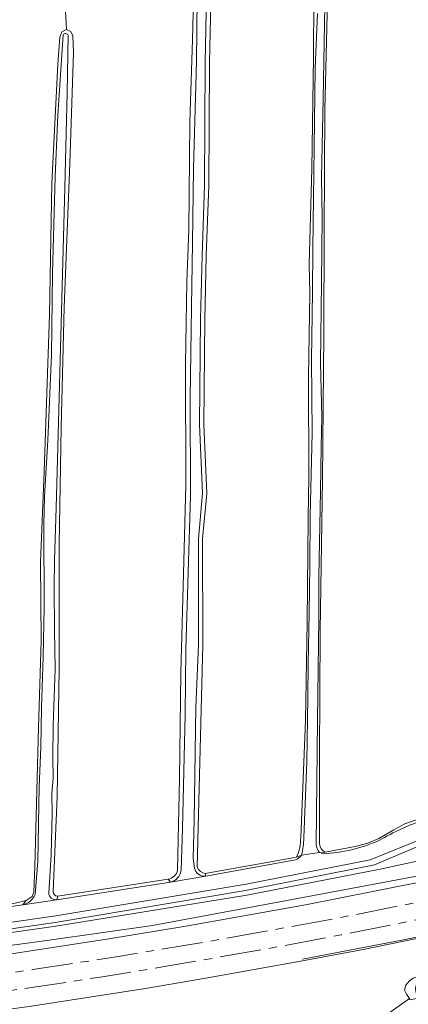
# Model space of a CAD drawing. Header units: metres. Extents: x 92650 to 117222, y 425801 to 461092.
# Tile 21 of 146: x 114544 to 114638, y 426886 to 427125. Entities that reach past the tile are written whole.
import ezdxf

# ---------------------------------------------------------------- set-up
doc = ezdxf.new("R2010")
doc.units = ezdxf.units.M
doc.linetypes.add('AM-AS-SO', pattern=[16, 10, -2, 2, -2])
for name, color, linetype, lineweight in [('B-WE-AM-AS_SPOOR_TREIN-G', 253, 'AM-AS-SO', 15), ('B-WE-GR-GRAS-GV', 253, 'CONTINUOUS', 15), ('B-WE-KW-KUNSTWERK_GELUIDSWERING_SCHERM-G', 253, 'CONTINUOUS', 15), ('B-WE-OG-TERREIN_OEVER-GV', 253, 'CONTINUOUS', 15), ('B-WE-OG-WATER-GV', 253, 'CONTINUOUS', 15), ('B-WE-OG-WATER_SLOOT-GV', 253, 'CONTINUOUS', 15), ('B-WE-OG-WEG-GV', 253, 'CONTINUOUS', 15), ('B-WE-VH-HALFVERHARDING-GV', 253, 'CONTINUOUS', 15), ('B-WE-VH-HALFVERHARDING_GRIND-GV', 253, 'CONTINUOUS', 15)]:
    doc.layers.add(name, color=color, linetype=linetype, lineweight=lineweight)

msp = doc.modelspace()

# ---------------------------------------------------------------- linework, layer by layer
at = {"layer": 'B-WE-AM-AS_SPOOR_TREIN-G', "transparency": 33554687, "flags": 128}
for points in [[(111699.483, 427395.546), (111729.431, 427385.913), (112804.861, 427037.907), (112908.978, 427004.286), (112917.044, 427001.741), (112985.209, 426979.608), (113017.844, 426969.128), (113053.799, 426957.763), (113076.59, 426950.793), (113101.8, 426943.381), (113125.813, 426936.477), (113135.774, 426933.685), (113153.614, 426928.857), (113183.137, 426921.118), (113198.047, 426917.301), (113214.291, 426913.332), (113240.601, 426907.152), (113263.638, 426901.964), (113279.689, 426898.468), (113302.617, 426893.685), (113327.18, 426888.848), (113353.928, 426883.697), (113363.984, 426881.89), (113376.232, 426879.739), (113402.415, 426875.351), (113430.681, 426870.969), (113442.992, 426869.177), (113460.008, 426866.76), (113487.354, 426863.155), (113501.87, 426861.342), (113526.256, 426858.519), (113547.931, 426856.163), (113570.771, 426853.958), (113589.055, 426852.333), (113607.69, 426850.806), (113628.317, 426849.278), (113645.983, 426848.124), (113666.986, 426846.883), (113689.998, 426845.732), (113716.165, 426844.698), (113727.361, 426844.356), (113752.532, 426843.712), (113775.793, 426843.369), (113797.587, 426843.23), (113829.739, 426843.465), (113845.789, 426843.678), (113861.239, 426843.986), (113884.387, 426844.65), (113911.064, 426845.706), (113940.081, 426847.03), (113984.131, 426849.481), (113991.357, 426850), (114315.135, 426869.272), (114339.318, 426870.602), (114367.423, 426872.367), (114399.458, 426874.536), (114412.66, 426875.556), (114438.815, 426877.641), (114451.345, 426878.748), (114478.566, 426881.421), (114497.3, 426883.459), (114525.185, 426886.936), (114543.938, 426889.51), (114563.937, 426892.514), (114579.941, 426895.15), (114602.646, 426899.093), (114621.898, 426902.713), (114640.176, 426906.313), (114660.988, 426910.645), (114686.397, 426916.383), (114714.474, 426923.091), (114743.965, 426930.738), (114764.936, 426936.566), (114787.464, 426943.082), (114818.673, 426952.667), (114835.404, 426958.131), (114857.42, 426965.534), (114875.96, 426972.027), (114898.606, 426980.337), (114907.122, 426983.521), (114942.888, 426997.497), (114968.943, 427008.378), (114987.098, 427016.256), (115005.199, 427024.306), (115024.446, 427033.208), (115046.83, 427043.873), (115057.294, 427049.017), (115084.495, 427062.777), (115091.361, 427066.36), (115116.054, 427079.526), (115141.36, 427093.6), (115156.689, 427102.379), (115165.094, 427107.293), (115177.175, 427114.466), (115196.602, 427126.296), (115216.359, 427138.696), (115237.391, 427152.291), (115257.702, 427165.811), (115280.215, 427181.2), (115300.901, 427195.618), (115321.022, 427209.863), (115432.763, 427290.215), (115440.768, 427295.883), (115449.234, 427301.835), (115471.874, 427317.458), (115492.455, 427331.346), (115510.31, 427343.18), (115525.502, 427353.072), (115552.371, 427370.178), (115579.43, 427386.977), (115607.971, 427404.141), (115624.196, 427413.648), (115646.336, 427426.396), (115666.835, 427437.918), (115686.379, 427448.756), (115704.96, 427458.759), (115725.44, 427469.571), (115742.137, 427478.221), (115758.8, 427486.728), (115779.345, 427496.923), (115798.608, 427506.295), (115814.199, 427513.755), (115831.49, 427521.861), (115844.85, 427528.016), (115859.619, 427534.681), (115879.159, 427543.35), (115893.364, 427549.531), (115919.359, 427560.585), (115940.628, 427569.371), (115979, 427584.761), (116028.463, 427604.166), (116098.773, 427631.574)], [(111701.1, 427399.437), (112937.096, 426999.53), (113024.665, 426971.302), (113062.185, 426959.557), (113077.296, 426954.917), (113094.999, 426949.645), (113124.038, 426941.283), (113146.323, 426935.124), (113171.08, 426928.509), (113196.837, 426921.928), (113205.62, 426919.76), (113235.659, 426912.586), (113252.611, 426908.684), (113278.355, 426903.048), (113306.131, 426897.245), (113333.273, 426891.937), (113356.655, 426887.587), (113402.187, 426879.685), (113450.413, 426872.371), (113478.768, 426868.499), (113491.796, 426866.796), (113506.104, 426865.046), (113526.682, 426862.672), (113563.387, 426858.868), (113587.221, 426856.7), (113610.706, 426854.791), (113622.764, 426853.895), (113649.433, 426852.111), (113672.253, 426850.793), (113696.949, 426849.631), (113732.516, 426848.411), (113758.576, 426847.804), (113798.265, 426847.457), (113812.753, 426847.472), (113839.264, 426847.712), (113866.215, 426848.238), (113878.212, 426848.631), (113930.114, 426850.793), (113992.263, 426854.202), (114285.473, 426871.707), (114314.692, 426873.562), (114327.037, 426874.193), (114375.652, 426877.266), (114415.041, 426880.014), (114440.79, 426882.119), (114462.699, 426884.129), (114486.07, 426886.526), (114506.655, 426888.905), (114525.167, 426891.23), (114547.07, 426894.264), (114568.83, 426897.614), (114590.662, 426901.262), (114621.317, 426906.804), (114643.486, 426911.216), (114668.486, 426916.565), (114681.418, 426919.499), (114701.607, 426924.239), (114734.905, 426932.637), (114756.28, 426938.423), (114770.903, 426942.548), (114790.264, 426948.254), (114806.01, 426953.036), (114831.902, 426961.245), (114839.355, 426963.729), (114846.497, 426966.217), (114852.5, 426968.126), (114877.856, 426977.14), (114892.894, 426982.661), (114897.518, 426984.288), (114924.093, 426994.486), (114949.692, 427004.841), (114962.978, 427010.39), (114990.365, 427022.266), (115014.002, 427032.961), (115026.186, 427038.637), (115048.123, 427049.176), (115059.037, 427054.56), (115073.765, 427062.001), (115087.392, 427069.034), (115099.65, 427075.505), (115125.64, 427089.621), (115139.372, 427097.324), (115154.573, 427106.03), (115165.857, 427112.617), (115185.955, 427124.696), (115198.431, 427132.357), (115222.338, 427147.512), (115244.979, 427162.371), (115267.203, 427177.349), (115289.828, 427192.984), (115299.593, 427199.833), (115324.587, 427217.589), (115435.804, 427297.423), (115465.834, 427318.333), (115482.224, 427329.5), (115493.269, 427336.855), (115533.14, 427362.932), (115565.2, 427383.133), (115594.042, 427400.721), (115618.184, 427415.036), (115646.529, 427431.369), (115672.366, 427445.84), (115684.477, 427452.503), (115703.395, 427462.714), (115718.562, 427470.74), (115739.168, 427481.446), (115758.878, 427491.47), (115788.333, 427506.027), (115806.425, 427514.738), (115835.862, 427528.527), (115860.945, 427539.888), (115882.786, 427549.543), (115916.541, 427563.965), (115952.829, 427578.849), (115977.374, 427588.639), (116035.611, 427611.427)]]:
    msp.add_lwpolyline(points, dxfattribs=at)
at = {"layer": 'B-WE-GR-GRAS-GV', "transparency": 33554687, "flags": 128}
for points in [[(114612.078, 426926.302), (114613.234, 426954.688), (114613.672, 426978.531), (114613.93, 427003.875), (114614.07, 427013.75), (114614.008, 427038.031), (114614.305, 427058.344), (114614.172, 427065.344), (114614.773, 427088.563), (114615.18, 427115.813), (114615.297, 427129.938), (114615.82, 427139.219), (114615.594, 427144.625), (114616.359, 427173.844), (114616.266, 427183.781), (114615.672, 427194.906), (114615.281, 427225.438), (114615.75, 427254.594), (114616.07, 427286.281), (114616.633, 427308.313), (114616.523, 427327.813), (114616.977, 427329.875), (114617.523, 427330.719), (114618.411, 427331.004)], [(114582.178, 426918.414), (114582.676, 426940.572), (114583.015, 426966.299), (114583.545, 426987.295), (114584.165, 427011.832), (114584.126, 427041.123), (114584.438, 427061.25), (114584.93, 427073.625), (114585.203, 427099.844), (114585.828, 427119.906), (114586.438, 427145.656), (114587.258, 427175.531), (114587.016, 427202.438), (114587.898, 427233.844), (114588.117, 427258.656), (114588.492, 427289.75), (114589.258, 427309.438), (114589.563, 427320.75), (114589.74, 427325.354)], [(114524.57, 426907.813), (114542.773, 426910.375), (114545.445, 426911), (114546.922, 426912.031), (114547.344, 426913.031), (114547.555, 426919.32), (114548.452, 426953.007), (114549.07, 426973.938), (114548.961, 426993.156), (114549.789, 427015.125), (114551.109, 427053.219), (114551.648, 427085.031), (114553.164, 427113.906), (114553.641, 427120.469), (114554.063, 427121.75), (114555.203, 427122.313), (114554.961, 427126.813), (114552.719, 427126.875), (114529.203, 427127.375), (114527.819, 427127.467)], [(114590.234, 427128.926), (114589.949, 427114.352), (114589.754, 427084.54), (114589.459, 427075.987), (114589.163, 427067.434), (114588.794, 427052.077), (114588.578, 427026.5), (114589.257, 427009.8), (114588.275, 426998.741), (114588.318, 426973.088), (114587.269, 426931.992), (114586.94, 426919.091)], [(114618.617, 427129.531), (114617.938, 427102.875), (114617.758, 427073.281), (114617.719, 427048.406), (114617.398, 427013.188), (114616.781, 426976.469), (114616.681, 426946.025), (114616.614, 426924.794)], [(114555.203, 427122.313), (114556.297, 427121.875), (114556.75, 427120.844), (114556.945, 427116.781), (114556.039, 427089.875), (114554.688, 427054.875), (114553.938, 427025.875), (114553.461, 426997.313), (114553.461, 426967.281), (114552.93, 426936.219), (114551.964, 426913.244)], [(114826.273, 426976.218), (114825.055, 426972.563), (114823.481, 426969.113), (114821.809, 426966.506), (114819.541, 426964.527), (114816.918, 426962.945), (114810.653, 426960.361), (114753.531, 426943.913), (114724.984, 426936.471), (114693.857, 426928.777), (114665.542, 426922.298), (114641.97, 426917.296), (114608.75, 426911.007), (114576.11, 426904.941), (114551.015, 426901.372), (114490.089, 426893.137), (114471.2, 426891.113), (114433.139, 426888.183), (114394.567, 426885.667), (114340.508, 426882.291)], [(114369.155, 426881.33), (114408.587, 426883.924), (114428.097, 426885.381), (114439.573, 426886.439), (114455.254, 426887.696), (114466.116, 426888.567), (114485.122, 426890.559), (114508.116, 426893.434), (114531.76, 426896.569), (114565.052, 426901.645), (114584.227, 426904.799), (114613.212, 426909.99), (114629.615, 426913.188), (114659.71, 426919.214), (114684.308, 426924.737), (114709.982, 426930.852), (114729.608, 426935.936), (114756.884, 426943.214), (114790.739, 426953.103), (114819.213, 426961.768), (114832.727, 426966.289)], [(114833.293, 426952.901), (114825.822, 426950.451), (114788.689, 426938.931), (114760.557, 426930.744), (114730.521, 426922.717), (114700.579, 426915.234), (114688.781, 426912.357), (114681.116, 426910.591), (114656.83, 426905.176), (114626.797, 426899.068), (114612.555, 426896.384), (114589.065, 426892.157), (114574.392, 426889.719), (114546.184, 426885.336), (114519.086, 426881.659), (114507.573, 426880.217), (114490.992, 426878.313), (114469.449, 426876.05), (114439.451, 426873.239), (114409.505, 426870.837), (114389.632, 426869.566), (114359.589, 426867.401)], [(114632.623, 426883.138), (114638.475, 426887.249), (114637.758, 426888.32), (114637.295, 426889.277), (114637.597, 426890.501), (114638.395, 426891.467), (114639.398, 426892.221), (114643.803, 426893.848), (114648.464, 426894.752), (114648.527, 426894.764), (114649.227, 426894.882), (114649.488, 426894.925), (114649.507, 426894.929), (114677.159, 426899.572), (114697.058, 426904.564), (114705.877, 426907.69), (114718.19, 426909.796), (114746.426, 426916.569), (114786.813, 426927.619), (114814.638, 426937.945), (114819.64, 426941.08), (114822.83, 426941.945), (114825.025, 426942.101), (114826.638, 426941.867)], [(114618.046, 426922.768), (114625.273, 426924.094), (114628.344, 426924.938), (114631.078, 426926.063), (114634.695, 426928.188), (114637.383, 426929.625), (114642.044, 426931.226)], [(114588.922, 426917.578), (114608.406, 426921.063), (114611.094, 426921.531)], [(114553.098, 426912.067), (114579.89, 426916.239)]]:
    msp.add_lwpolyline(points, dxfattribs=at)
at = {"layer": 'B-WE-GR-GRAS-GV', "transparency": 33554687}
for points in [[(114611.094, 426921.531, 0.1022992), (114612.078, 426926.302)], [(114616.614, 426924.794, 0.2614573), (114618.046, 426922.768)], [(114579.89, 426916.239, 0.33767), (114582.178, 426918.414)], [(114586.94, 426919.091, 0.2515416), (114588.922, 426917.578)], [(114551.964, 426913.244, 0.3708276), (114553.098, 426912.067)]]:
    msp.add_lwpolyline(points, format="xyb", dxfattribs=at)
at = {"layer": 'B-WE-KW-KUNSTWERK_GELUIDSWERING_SCHERM-G', "transparency": 33554687, "flags": 128}
for points in [[(114612.538, 426896.765), (114637.021, 426901.523), (114666.472, 426907.604), (114705.34, 426916.578), (114744.047, 426926.527), (114777.998, 426935.981), (114811.443, 426946.065), (114848.074, 426957.75), (114848.125, 426957.767)], [(114469.249, 426876.047), (114490.992, 426878.313), (114507.573, 426880.217), (114519.086, 426881.659), (114546.184, 426885.336), (114574.392, 426889.719), (114589.065, 426892.157), (114612.555, 426896.384)]]:
    msp.add_lwpolyline(points, dxfattribs=at)
at = {"layer": 'B-WE-OG-TERREIN_OEVER-GV', "transparency": 33554687, "flags": 128}
for points in [[(114589.74, 427325.354), (114589.563, 427320.75), (114589.258, 427309.438), (114588.492, 427289.75), (114588.117, 427258.656), (114587.898, 427233.844), (114587.016, 427202.438), (114587.258, 427175.531), (114586.438, 427145.656), (114585.828, 427119.906), (114585.203, 427099.844), (114584.93, 427073.625), (114584.438, 427061.25), (114584.126, 427041.123), (114584.165, 427011.832), (114583.545, 426987.295), (114583.015, 426966.299), (114582.676, 426940.572), (114582.178, 426918.414)], [(114583.055, 426918.281), (114583.401, 426928.463), (114584.036, 426956.154), (114584.236, 426972.041), (114585.31, 427009.203), (114585.282, 427032.82), (114585.576, 427055.008), (114585.782, 427070.607), (114586.021, 427088.628), (114586.789, 427114.624), (114587.001, 427137.859), (114588.143, 427166.282), (114588.585, 427177.286), (114588.262, 427200.77), (114588.931, 427227.031), (114589.486, 427242.836), (114589.563, 427265.952), (114589.618, 427282.831), (114590.058, 427296.05), (114590.308, 427322.963), (114590.33, 427325.354)], [(114592.058, 427325.455), (114592.63, 427314.122), (114592.156, 427284.781), (114592.182, 427269.667), (114590.631, 427207.396), (114590.491, 427175.151), (114589.714, 427155.134), (114588.916, 427114.366), (114588.721, 427084.561), (114588.131, 427067.464), (114587.761, 427052.094), (114587.545, 427026.509), (114588.223, 427009.825), (114587.243, 426998.785), (114587.286, 426973.086), (114586.596, 426957.975), (114586.243, 426930.539), (114585.961, 426921.188), (114586.32, 426918.906)], [(114615.297, 427129.938), (114615.18, 427115.813), (114614.773, 427088.563), (114614.172, 427065.344), (114614.305, 427058.344), (114614.008, 427038.031), (114614.07, 427013.75), (114613.93, 427003.875), (114613.672, 426978.531), (114613.234, 426954.688), (114612.078, 426926.302)], [(114586.94, 426919.091), (114587.269, 426931.992), (114588.318, 426973.088), (114588.275, 426998.741), (114589.257, 427009.8), (114588.578, 427026.5), (114588.794, 427052.077), (114589.163, 427067.434), (114589.459, 427075.987), (114589.754, 427084.54), (114589.949, 427114.352), (114590.234, 427128.926)], [(114617.969, 427128.192), (114617.503, 427105.552), (114617.111, 427086.524), (114617.294, 427076.773), (114617.117, 427061.001), (114616.9, 427041.581), (114617.196, 427028.274), (114617.057, 427021.159), (114616.847, 427010.352), (114616.443, 426989.594), (114616.484, 426979.56), (114616.179, 426954.799), (114615.806, 426924.629)], [(114616.614, 426924.794), (114616.681, 426946.025), (114616.781, 426976.469), (114617.398, 427013.188), (114617.719, 427048.406), (114617.758, 427073.281), (114617.938, 427102.875), (114618.617, 427129.531)], [(114612.824, 426926.281), (114613.561, 426944.692), (114613.8, 426960.346), (114613.924, 426968.446), (114614.114, 426980.86), (114614.291, 426992.428), (114614.344, 427004.332), (114614.838, 427024.476), (114614.734, 427042.253), (114614.925, 427058.712), (114615.046, 427069.218), (114615.331, 427093.839), (114615.552, 427112.931), (114616.137, 427126.269)], [(114551.964, 426913.244), (114552.93, 426936.219), (114553.461, 426967.281), (114553.461, 426997.313), (114553.938, 427025.875), (114554.688, 427054.875), (114556.039, 427089.875), (114556.945, 427116.781), (114556.75, 427120.844), (114556.297, 427121.875), (114555.203, 427122.313), (114554.063, 427121.75), (114553.641, 427120.469), (114553.164, 427113.906), (114551.648, 427085.031), (114551.109, 427053.219), (114549.789, 427015.125), (114548.961, 426993.156), (114549.07, 426973.938), (114548.452, 426953.007), (114547.555, 426919.32), (114547.344, 426913.031), (114546.922, 426912.031), (114545.445, 426911)], [(114547.601, 426912.457), (114548.302, 426920.542), (114548.574, 426938.594), (114549.024, 426948.228), (114549.161, 426957.746), (114549.561, 426970.175), (114549.787, 426982.169), (114549.759, 427002.154), (114549.884, 427009.072), (114550.743, 427022.701), (114551.568, 427043.423), (114551.85, 427063.213), (114552.497, 427086.666), (114553.123, 427101.563), (114554.407, 427121.092)], [(114555.671, 427120.985), (114555.418, 427107.016), (114554.806, 427083.961), (114553.056, 427018.107), (114552.742, 427006.291), (114552.307, 426993.571), (114552.221, 426986.944), (114552.283, 426976.646), (114552.457, 426967.154), (114552.009, 426953.547), (114551.957, 426945.737), (114552.022, 426940.73), (114551.674, 426936.963), (114551.788, 426932.168), (114551.505, 426922.132), (114550.918, 426912.881)], [(114819.528, 426995.123), (114819.793, 426988.658), (114819.031, 426980.898), (114817.965, 426976.189), (114817.774, 426975.345), (114814.694, 426970.156), (114810.433, 426967.394), (114767.001, 426954.075), (114739.382, 426946.367), (114691.905, 426934.452), (114673.028, 426932.494), (114642.945, 426926.583), (114628.949, 426920.884), (114598.838, 426915.032), (114552.675, 426907.347), (114512.62, 426901.566), (114490.285, 426898.889), (114482.207, 426897.921), (114460.835, 426896.307), (114412.849, 426893.418), (114396.534, 426892.351), (114387.689, 426891.772), (114309.896, 426886.682)], [(114364.64, 426888.764), (114412.885, 426891.792), (114460.822, 426894.488), (114482.515, 426896.547), (114512.638, 426899.931), (114552.514, 426905.692), (114598.703, 426913.449), (114630.032, 426919.678), (114643.948, 426925.554), (114673.38, 426931.138), (114692.249, 426933.125), (114739.289, 426944.842), (114767.195, 426952.531), (114798.787, 426962.208), (114811.401, 426966.456), (114815.739, 426969.584), (114818.537, 426973.8), (114820.387, 426980.741), (114820.971, 426988.253), (114820.694, 426995.16)], [(114642.044, 426931.226), (114637.383, 426929.625), (114634.695, 426928.188), (114631.078, 426926.063), (114628.344, 426924.938), (114625.273, 426924.094), (114618.046, 426922.768)], [(114611.094, 426921.531), (114612.313, 426922.063)], [(114616.617, 426922.688), (114616.93, 426922.563), (114618.046, 426922.768)], [(114616.93, 426922.563), (114617.5, 426922.346)], [(114611.094, 426921.531), (114608.406, 426921.063), (114588.922, 426917.578)], [(114589.03, 426916.972), (114610.778, 426920.862)], [(114589.03, 426916.972), (114588.922, 426917.578)], [(114552.874, 426911.169), (114580.506, 426915.479)], [(114579.89, 426916.239), (114553.098, 426912.067)], [(114579.89, 426916.239), (114580.506, 426915.479)], [(114524.468, 426907.037), (114544.613, 426909.945), (114545.445, 426911), (114542.773, 426910.375), (114524.57, 426907.813)], [(114552.874, 426911.169), (114553.098, 426912.067)], [(114640.106, 426888.574), (114639.94, 426889.722), (114640.07, 426890.47), (114641.481, 426891.285), (114645.505, 426892.514), (114646.377, 426893.173), (114647.133, 426893.745), (114648.527, 426894.764), (114648.464, 426894.752), (114643.803, 426893.848), (114639.398, 426892.221), (114638.395, 426891.467), (114637.597, 426890.501), (114637.295, 426889.277), (114637.758, 426888.32), (114638.475, 426887.249)]]:
    msp.add_lwpolyline(points, dxfattribs=at)
at = {"layer": 'B-WE-OG-TERREIN_OEVER-GV', "transparency": 33554687}
for points in [[(114554.407, 427121.092, -0.4961059), (114555.671, 427120.985)], [(114631.073, 426925.564, -0.0543442), (114642.349, 426930.725)], [(114612.078, 426926.302, -0.1022992), (114611.094, 426921.531)], [(114612.313, 426922.063, 0.0542984), (114612.824, 426926.281)], [(114615.806, 426924.629, 0.1076168), (114616.617, 426922.688)], [(114618.046, 426922.768, -0.2614573), (114616.614, 426924.794)], [(114617.5, 426922.346, 0.0878279), (114631.073, 426925.564)], [(114610.778, 426920.862, 0.1440015), (114612.313, 426922.063)], [(114582.178, 426918.414, -0.33767), (114579.89, 426916.239)], [(114580.506, 426915.479, 0.3021913), (114583.055, 426918.281)], [(114586.32, 426918.906, 0.4087291), (114589.03, 426916.972)], [(114588.922, 426917.578, -0.2515416), (114586.94, 426919.091)], [(114544.613, 426909.945, 0.2141826), (114547.601, 426912.457)], [(114550.918, 426912.881, 0.4051101), (114552.874, 426911.169)], [(114553.098, 426912.067, -0.3708276), (114551.964, 426913.244)]]:
    msp.add_lwpolyline(points, format="xyb", dxfattribs=at)
at = {"layer": 'B-WE-OG-WATER-GV', "transparency": 33554687, "flags": 128}
for points in [[(114490.285, 426898.889), (114512.62, 426901.566), (114552.675, 426907.347), (114598.838, 426915.032), (114628.949, 426920.884), (114642.945, 426926.583), (114673.028, 426932.494), (114691.905, 426934.452), (114739.382, 426946.367), (114767.001, 426954.075), (114810.433, 426967.394), (114814.694, 426970.156), (114817.774, 426975.345), (114817.965, 426976.189), (114813.163, 426976.572), (114813.086, 426976.094), (114812.563, 426975.188), (114811.336, 426973.813), (114808.078, 426971.594), (114802.008, 426969.219), (114783.156, 426963.156), (114768.664, 426958.25)], [(114617.5, 426922.346), (114616.93, 426922.563), (114616.617, 426922.688), (114612.313, 426922.063)], [(114610.778, 426920.862), (114589.03, 426916.972), (114580.506, 426915.479), (114552.874, 426911.169), (114544.613, 426909.945), (114524.468, 426907.037), (114517.074, 426905.523), (114516.124, 426905.585), (114515.079, 426905.565), (114512.35, 426905.394), (114509.297, 426905.244), (114506.89, 426905.043), (114505.059, 426904.955), (114503.618, 426904.843), (114502.08, 426904.659), (114499.22, 426904.319), (114495.736, 426903.705), (114493.222, 426903.417), (114491.725, 426903.315), (114491.054, 426903.37), (114489.984, 426903.656)]]:
    msp.add_lwpolyline(points, dxfattribs=at)
at = {"layer": 'B-WE-OG-WATER-GV', "transparency": 33554687}
for points in [[(114642.349, 426930.725, 0.0543442), (114631.073, 426925.564)], [(114631.073, 426925.564, -0.0878279), (114617.5, 426922.346)], [(114612.313, 426922.063, -0.1440015), (114610.778, 426920.862)]]:
    msp.add_lwpolyline(points, format="xyb", dxfattribs=at)
at = {"layer": 'B-WE-OG-WATER_SLOOT-GV', "transparency": 33554687, "flags": 128}
for points in [[(114590.33, 427325.354), (114590.308, 427322.963), (114590.058, 427296.05), (114589.618, 427282.831), (114589.563, 427265.952), (114589.486, 427242.836), (114588.931, 427227.031), (114588.262, 427200.77), (114588.585, 427177.286), (114588.143, 427166.282), (114587.001, 427137.859), (114586.789, 427114.624), (114586.021, 427088.628), (114585.782, 427070.607), (114585.576, 427055.008), (114585.282, 427032.82), (114585.31, 427009.203), (114584.236, 426972.041), (114584.036, 426956.154), (114583.401, 426928.463), (114583.055, 426918.281)], [(114586.32, 426918.906), (114585.961, 426921.188), (114586.243, 426930.539), (114586.596, 426957.975), (114587.286, 426973.086), (114587.243, 426998.785), (114588.223, 427009.825), (114587.545, 427026.509), (114587.761, 427052.094), (114588.131, 427067.464), (114588.721, 427084.561), (114588.916, 427114.366), (114589.714, 427155.134), (114590.491, 427175.151), (114590.631, 427207.396), (114592.182, 427269.667), (114592.156, 427284.781), (114592.63, 427314.122), (114592.058, 427325.455)], [(114615.806, 426924.629), (114616.179, 426954.799), (114616.484, 426979.56), (114616.443, 426989.594), (114616.847, 427010.352), (114617.057, 427021.159), (114617.196, 427028.274), (114616.9, 427041.581), (114617.117, 427061.001), (114617.294, 427076.773), (114617.111, 427086.524), (114617.503, 427105.552), (114617.969, 427128.192)], [(114616.137, 427126.269), (114615.552, 427112.931), (114615.331, 427093.839), (114615.046, 427069.218), (114614.925, 427058.712), (114614.734, 427042.253), (114614.838, 427024.476), (114614.344, 427004.332), (114614.291, 426992.428), (114614.114, 426980.86), (114613.924, 426968.446), (114613.8, 426960.346), (114613.561, 426944.692), (114612.824, 426926.281)], [(114554.407, 427121.092), (114553.123, 427101.563), (114552.497, 427086.666), (114551.85, 427063.213), (114551.568, 427043.423), (114550.743, 427022.701), (114549.884, 427009.072), (114549.759, 427002.154), (114549.787, 426982.169), (114549.561, 426970.175), (114549.161, 426957.746), (114549.024, 426948.228), (114548.574, 426938.594), (114548.302, 426920.542), (114547.601, 426912.457)], [(114550.918, 426912.881), (114551.505, 426922.132), (114551.788, 426932.168), (114551.674, 426936.963), (114552.022, 426940.73), (114551.957, 426945.737), (114552.009, 426953.547), (114552.457, 426967.154), (114552.283, 426976.646), (114552.221, 426986.944), (114552.307, 426993.571), (114552.742, 427006.291), (114553.056, 427018.107), (114554.806, 427083.961), (114555.418, 427107.016), (114555.671, 427120.985)], [(114612.313, 426922.063), (114616.617, 426922.688)], [(114580.506, 426915.479), (114589.03, 426916.972)], [(114544.613, 426909.945), (114552.874, 426911.169)]]:
    msp.add_lwpolyline(points, dxfattribs=at)
at = {"layer": 'B-WE-OG-WATER_SLOOT-GV', "transparency": 33554687}
for points in [[(114555.671, 427120.985, 0.4961059), (114554.407, 427121.092)], [(114612.824, 426926.281, -0.0542984), (114612.313, 426922.063)], [(114616.617, 426922.688, -0.1076168), (114615.806, 426924.629)], [(114583.055, 426918.281, -0.3021913), (114580.506, 426915.479)], [(114589.03, 426916.972, -0.4087291), (114586.32, 426918.906)], [(114547.601, 426912.457, -0.2141826), (114544.613, 426909.945)], [(114552.874, 426911.169, -0.4051101), (114550.918, 426912.881)]]:
    msp.add_lwpolyline(points, format="xyb", dxfattribs=at)
at = {"layer": 'B-WE-OG-WEG-GV', "transparency": 33554687, "flags": 128}
for points in [[(114820.694, 426995.16), (114820.971, 426988.253), (114820.387, 426980.741), (114818.537, 426973.8), (114815.739, 426969.584), (114811.401, 426966.456), (114798.787, 426962.208), (114767.195, 426952.531), (114739.289, 426944.842), (114692.249, 426933.125), (114673.38, 426931.138), (114643.948, 426925.554), (114630.032, 426919.678), (114598.703, 426913.449), (114552.514, 426905.692), (114512.638, 426899.931), (114482.515, 426896.547), (114460.822, 426894.488), (114412.885, 426891.792), (114364.64, 426888.764)], [(114364.91, 426886.986), (114413.128, 426890.122), (114461.019, 426893.402), (114482.341, 426895.29), (114512.727, 426899.162), (114552.665, 426904.779), (114599.009, 426912.339), (114631.352, 426918.633), (114665.726, 426926.057), (114693.481, 426931.847), (114739.685, 426943.624), (114767.502, 426951.38), (114799.178, 426960.708), (114811.771, 426964.934), (114817.408, 426967.987), (114819.968, 426970.537), (114821.436, 426972.828), (114822.488, 426976.255), (114823.087, 426979.825), (114822.705, 426995.223)], [(114826.088, 426936.659), (114824.226, 426935.221), (114815.089, 426931.407), (114793.213, 426924.682), (114744.297, 426911.267), (114716.44, 426903.366), (114692.389, 426897.653), (114638.599, 426886.957), (114638.475, 426887.249), (114632.623, 426883.138)]]:
    msp.add_lwpolyline(points, dxfattribs=at)
at = {"layer": 'B-WE-VH-HALFVERHARDING-GV', "transparency": 33554687, "flags": 128}
for points in [[(114832.727, 426966.289), (114819.213, 426961.768), (114790.739, 426953.103), (114756.884, 426943.214), (114729.608, 426935.936), (114709.982, 426930.852), (114684.308, 426924.737), (114659.71, 426919.214), (114629.615, 426913.188), (114613.212, 426909.99), (114584.227, 426904.799), (114565.052, 426901.645), (114531.76, 426896.569), (114508.116, 426893.434), (114485.122, 426890.559), (114466.116, 426888.567), (114455.254, 426887.696), (114439.573, 426886.439), (114439.622, 426885.766), (114428.135, 426884.858), (114428.097, 426885.381), (114408.587, 426883.924), (114369.155, 426881.33)], [(114359.589, 426867.401), (114389.632, 426869.566), (114409.505, 426870.837), (114439.451, 426873.239), (114469.449, 426876.05), (114490.992, 426878.313), (114507.573, 426880.217), (114519.086, 426881.659), (114546.184, 426885.336), (114574.392, 426889.719), (114589.065, 426892.157), (114612.555, 426896.384), (114626.797, 426899.068), (114656.83, 426905.176), (114681.116, 426910.591), (114688.781, 426912.357), (114700.579, 426915.234), (114730.521, 426922.717), (114760.557, 426930.744), (114788.689, 426938.931), (114825.822, 426950.451), (114833.293, 426952.901)]]:
    msp.add_lwpolyline(points, dxfattribs=at)
at = {"layer": 'B-WE-VH-HALFVERHARDING_GRIND-GV', "transparency": 33554687, "flags": 128}
for points in [[(114822.705, 426995.223), (114823.087, 426979.825), (114822.488, 426976.255), (114821.436, 426972.828), (114819.968, 426970.537), (114817.408, 426967.987), (114811.771, 426964.934), (114799.178, 426960.708), (114767.502, 426951.38), (114739.685, 426943.624), (114693.481, 426931.847), (114665.726, 426926.057), (114631.352, 426918.633), (114599.009, 426912.339), (114552.665, 426904.779), (114512.727, 426899.162), (114482.341, 426895.29), (114461.019, 426893.402), (114413.128, 426890.122), (114364.91, 426886.986)], [(114340.508, 426882.291), (114394.567, 426885.667), (114433.139, 426888.183), (114471.2, 426891.113), (114490.089, 426893.137), (114551.015, 426901.372), (114576.11, 426904.941), (114608.75, 426911.007), (114641.97, 426917.296), (114665.542, 426922.298), (114693.857, 426928.777), (114724.984, 426936.471), (114753.531, 426943.913), (114810.653, 426960.361), (114816.918, 426962.945), (114819.541, 426964.527), (114821.809, 426966.506), (114823.481, 426969.113), (114825.055, 426972.563), (114826.273, 426976.218)]]:
    msp.add_lwpolyline(points, dxfattribs=at)

doc.saveas('drawing.dxf')
